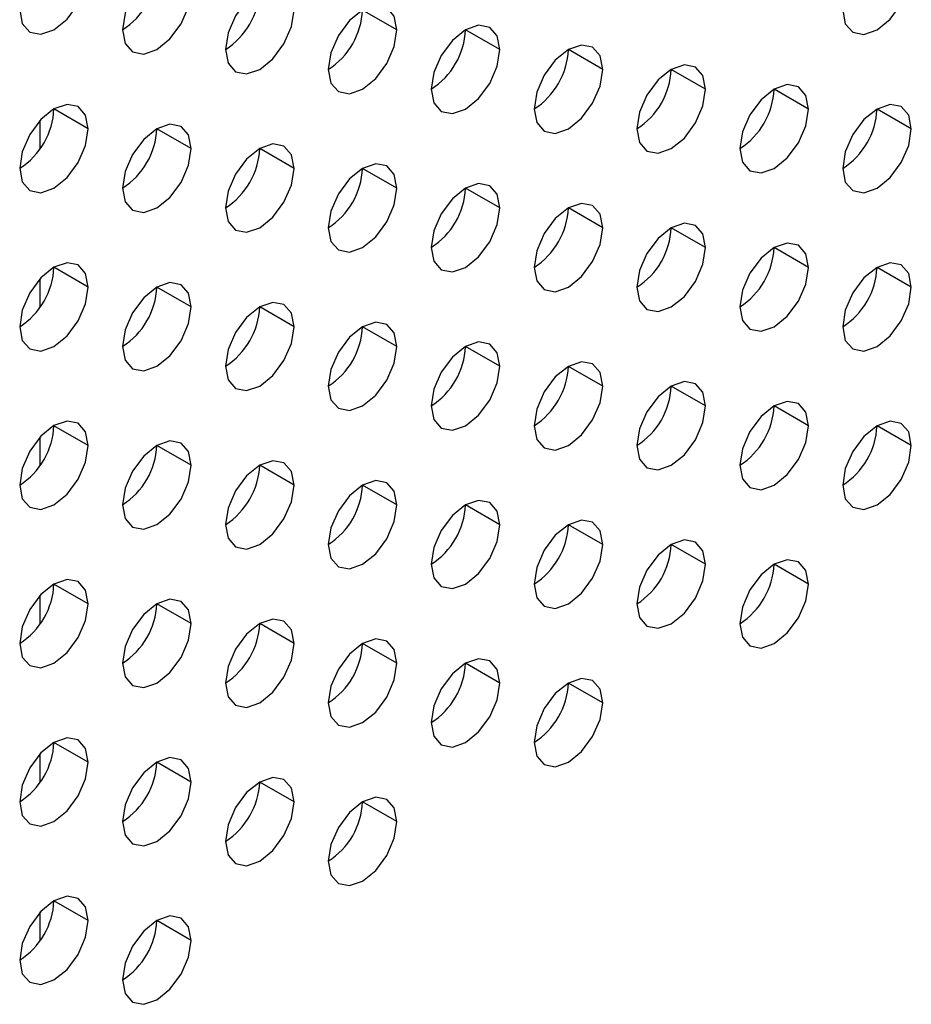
# Model space of a CAD drawing. Header units: millimetres. Extents: x 0 to 1118, y 0 to 864.
# Tile 249 of 256: x 988.1 to 991.16, y 680.08 to 683.47. Entities that reach past the tile are written whole.
import ezdxf

# ---------------------------------------------------------------- set-up
doc = ezdxf.new("R2010")
doc.units = ezdxf.units.MM

msp = doc.modelspace()

# ---------------------------------------------------------------- linework, layer by layer
at = {"color": 7, "linetype": 'Continuous', "lineweight": 25}
for p, q in [((989.3917, 683.4328), (989.2739, 683.5008)), ((989.7453, 683.3647), (989.6275, 683.4327)), ((990.0989, 683.2966), (989.981, 683.3646)), ((990.4524, 683.2285), (990.3346, 683.2966)), ((990.806, 683.1604), (990.6881, 683.2285)), ((988.3311, 683.0926), (988.2132, 683.1607)), ((991.1595, 683.0924), (991.0417, 683.1604)), ((988.1661, 683.0246), (988.1661, 683.1221)), ((988.6846, 683.0245), (988.5668, 683.0926)), ((989.0382, 682.9565), (988.9203, 683.0245)), ((989.3917, 682.8884), (989.2739, 682.9564)), ((989.7453, 682.8203), (989.6275, 682.8883)), ((990.0989, 682.7522), (989.981, 682.8203)), ((990.4524, 682.6842), (990.3346, 682.7522)), ((990.806, 682.6161), (990.6881, 682.6841)), ((988.3311, 682.5483), (988.2132, 682.6163)), ((991.1595, 682.548), (991.0417, 682.616)), ((988.1661, 682.4802), (988.1661, 682.5777)), ((988.6846, 682.4802), (988.5668, 682.5482)), ((989.0382, 682.4121), (988.9203, 682.4801)), ((989.3917, 682.344), (989.2739, 682.4121)), ((989.7453, 682.276), (989.6275, 682.344)), ((990.0989, 682.2079), (989.981, 682.2759)), ((990.4524, 682.1398), (990.3346, 682.2078)), ((990.806, 682.0717), (990.6881, 682.1398)), ((988.3311, 682.0039), (988.2132, 682.0719)), ((991.1595, 682.0036), (991.0417, 682.0717)), ((988.1661, 681.9359), (988.1661, 682.0334)), ((988.6846, 681.9358), (988.5668, 682.0039)), ((989.0382, 681.8677), (988.9203, 681.9358)), ((989.3917, 681.7997), (989.2739, 681.8677)), ((989.7453, 681.7316), (989.6275, 681.7996)), ((990.0989, 681.6635), (989.981, 681.7315)), ((990.4524, 681.5954), (990.3346, 681.6635)), ((990.806, 681.5274), (990.6881, 681.5954)), ((988.3311, 681.4595), (988.2132, 681.5276)), ((988.1661, 681.3915), (988.1661, 681.489)), ((988.6846, 681.3915), (988.5668, 681.4595)), ((989.0382, 681.3234), (988.9203, 681.3914)), ((989.3917, 681.2553), (989.2739, 681.3233)), ((989.7453, 681.1872), (989.6275, 681.2553)), ((990.0989, 681.1192), (989.981, 681.1872)), ((988.3311, 680.9152), (988.2132, 680.9832)), ((988.1661, 680.8471), (988.1661, 680.9447)), ((988.6846, 680.8471), (988.5668, 680.9151)), ((989.0382, 680.779), (988.9203, 680.8471)), ((989.3917, 680.7109), (989.2739, 680.779)), ((988.3311, 680.3708), (988.2132, 680.4389)), ((988.1661, 680.3028), (988.1661, 680.4003)), ((988.6846, 680.3027), (988.5668, 680.3708))]:
    msp.add_line(p, q, dxfattribs=at)
at = {"color": 7, "linetype": 'Continuous', "lineweight": 25, "flags": 128}
for points in [[(988.6846, 683.5689), (988.6757, 683.6158), (988.6501, 683.6452), (988.6119, 683.6526), (988.5668, 683.637), (988.5217, 683.6006), (988.4835, 683.549), (988.4579, 683.4901), (988.4489, 683.4328)], [(988.0954, 683.5009), (988.1044, 683.454), (988.1299, 683.4246), (988.1681, 683.4172), (988.2132, 683.4329), (988.2583, 683.4693), (988.2966, 683.5208), (988.3221, 683.5797), (988.3311, 683.637)], [(990.9238, 683.5007), (990.9328, 683.4538), (990.9583, 683.4243), (990.9966, 683.4169), (991.0417, 683.4326), (991.0868, 683.469), (991.125, 683.5206), (991.1505, 683.5795), (991.1595, 683.6367)], [(989.0382, 683.5008), (989.0292, 683.5477), (989.0037, 683.5771), (988.9654, 683.5846), (988.9203, 683.5689), (988.8752, 683.5325), (988.837, 683.4809), (988.8115, 683.422), (988.8025, 683.3648)], [(988.4489, 683.4328), (988.4579, 683.3859), (988.4835, 683.3565), (988.5217, 683.3491), (988.5668, 683.3648), (988.6119, 683.4012), (988.6501, 683.4528), (988.6757, 683.5117), (988.6846, 683.5689)], [(989.3917, 683.4328), (989.3828, 683.4797), (989.3572, 683.5091), (989.319, 683.5165), (989.2739, 683.5008), (989.2288, 683.4644), (989.1906, 683.4128), (989.165, 683.3539), (989.156, 683.2967)], [(988.8025, 683.3648), (988.8115, 683.3179), (988.837, 683.2885), (988.8752, 683.281), (988.9203, 683.2967), (988.9654, 683.3331), (989.0037, 683.3847), (989.0292, 683.4436), (989.0382, 683.5008)], [(989.7453, 683.3647), (989.7363, 683.4116), (989.7108, 683.441), (989.6726, 683.4484), (989.6275, 683.4327), (989.5824, 683.3963), (989.5441, 683.3448), (989.5186, 683.2859), (989.5096, 683.2286)], [(989.156, 683.2967), (989.165, 683.2498), (989.1906, 683.2204), (989.2288, 683.213), (989.2739, 683.2286), (989.319, 683.265), (989.3572, 683.3166), (989.3828, 683.3755), (989.3917, 683.4328)], [(990.0989, 683.2966), (990.0899, 683.3435), (990.0643, 683.3729), (990.0261, 683.3803), (989.981, 683.3647), (989.9359, 683.3283), (989.8977, 683.2767), (989.8721, 683.2178), (989.8632, 683.1605)], [(989.5096, 683.2286), (989.5186, 683.1817), (989.5441, 683.1523), (989.5824, 683.1449), (989.6275, 683.1605), (989.6726, 683.1969), (989.7108, 683.2485), (989.7363, 683.3074), (989.7453, 683.3647)], [(990.4524, 683.2285), (990.4434, 683.2754), (990.4179, 683.3048), (990.3797, 683.3122), (990.3346, 683.2966), (990.2895, 683.2602), (990.2512, 683.2086), (990.2257, 683.1497), (990.2167, 683.0924)], [(989.8632, 683.1605), (989.8721, 683.1136), (989.8977, 683.0842), (989.9359, 683.0768), (989.981, 683.0925), (990.0261, 683.1289), (990.0643, 683.1804), (990.0899, 683.2393), (990.0989, 683.2966)], [(990.806, 683.1604), (990.797, 683.2073), (990.7714, 683.2367), (990.7332, 683.2442), (990.6881, 683.2285), (990.643, 683.1921), (990.6048, 683.1405), (990.5792, 683.0816), (990.5703, 683.0244)], [(990.2167, 683.0924), (990.2257, 683.0455), (990.2512, 683.0161), (990.2895, 683.0087), (990.3346, 683.0244), (990.3797, 683.0608), (990.4179, 683.1124), (990.4434, 683.1713), (990.4524, 683.2285)], [(988.3311, 683.0926), (988.3221, 683.1395), (988.2966, 683.1689), (988.2583, 683.1764), (988.2132, 683.1607), (988.1681, 683.1243), (988.1299, 683.0727), (988.1044, 683.0138), (988.0954, 682.9566)], [(991.1595, 683.0924), (991.1505, 683.1393), (991.125, 683.1687), (991.0868, 683.1761), (991.0417, 683.1604), (990.9966, 683.124), (990.9583, 683.0724), (990.9328, 683.0136), (990.9238, 682.9563)], [(990.5703, 683.0244), (990.5792, 682.9775), (990.6048, 682.9481), (990.643, 682.9406), (990.6881, 682.9563), (990.7332, 682.9927), (990.7714, 683.0443), (990.797, 683.1032), (990.806, 683.1604)], [(988.6846, 683.0245), (988.6757, 683.0714), (988.6501, 683.1009), (988.6119, 683.1083), (988.5668, 683.0926), (988.5217, 683.0562), (988.4835, 683.0046), (988.4579, 682.9457), (988.4489, 682.8885)], [(988.0954, 682.9566), (988.1044, 682.9097), (988.1299, 682.8803), (988.1681, 682.8728), (988.2132, 682.8885), (988.2583, 682.9249), (988.2966, 682.9765), (988.3221, 683.0354), (988.3311, 683.0926)], [(990.9238, 682.9563), (990.9328, 682.9094), (990.9583, 682.88), (990.9966, 682.8726), (991.0417, 682.8882), (991.0868, 682.9246), (991.125, 682.9762), (991.1505, 683.0351), (991.1595, 683.0924)], [(989.0382, 682.9565), (989.0292, 683.0034), (989.0037, 683.0328), (988.9654, 683.0402), (988.9203, 683.0245), (988.8752, 682.9881), (988.837, 682.9366), (988.8115, 682.8777), (988.8025, 682.8204)], [(988.4489, 682.8885), (988.4579, 682.8416), (988.4835, 682.8122), (988.5217, 682.8047), (988.5668, 682.8204), (988.6119, 682.8568), (988.6501, 682.9084), (988.6757, 682.9673), (988.6846, 683.0245)], [(989.3917, 682.8884), (989.3828, 682.9353), (989.3572, 682.9647), (989.319, 682.9721), (989.2739, 682.9564), (989.2288, 682.9201), (989.1906, 682.8685), (989.165, 682.8096), (989.156, 682.7523)], [(988.8025, 682.8204), (988.8115, 682.7735), (988.837, 682.7441), (988.8752, 682.7367), (988.9203, 682.7523), (988.9654, 682.7887), (989.0037, 682.8403), (989.0292, 682.8992), (989.0382, 682.9565)], [(989.7453, 682.8203), (989.7363, 682.8672), (989.7108, 682.8966), (989.6726, 682.904), (989.6275, 682.8884), (989.5824, 682.852), (989.5441, 682.8004), (989.5186, 682.7415), (989.5096, 682.6842)], [(989.156, 682.7523), (989.165, 682.7054), (989.1906, 682.676), (989.2288, 682.6686), (989.2739, 682.6843), (989.319, 682.7207), (989.3572, 682.7722), (989.3828, 682.8311), (989.3917, 682.8884)], [(990.0989, 682.7522), (990.0899, 682.7991), (990.0643, 682.8285), (990.0261, 682.836), (989.981, 682.8203), (989.9359, 682.7839), (989.8977, 682.7323), (989.8721, 682.6734), (989.8632, 682.6162)], [(989.5096, 682.6842), (989.5186, 682.6373), (989.5441, 682.6079), (989.5824, 682.6005), (989.6275, 682.6162), (989.6726, 682.6526), (989.7108, 682.7042), (989.7363, 682.7631), (989.7453, 682.8203)], [(990.4524, 682.6842), (990.4434, 682.7311), (990.4179, 682.7605), (990.3797, 682.7679), (990.3346, 682.7522), (990.2895, 682.7158), (990.2512, 682.6642), (990.2257, 682.6053), (990.2167, 682.5481)], [(989.8632, 682.6162), (989.8721, 682.5693), (989.8977, 682.5399), (989.9359, 682.5324), (989.981, 682.5481), (990.0261, 682.5845), (990.0643, 682.6361), (990.0899, 682.695), (990.0989, 682.7522)], [(990.806, 682.6161), (990.797, 682.663), (990.7714, 682.6924), (990.7332, 682.6998), (990.6881, 682.6841), (990.643, 682.6477), (990.6048, 682.5962), (990.5792, 682.5373), (990.5703, 682.48)], [(990.2167, 682.5481), (990.2257, 682.5012), (990.2512, 682.4718), (990.2895, 682.4644), (990.3346, 682.48), (990.3797, 682.5164), (990.4179, 682.568), (990.4434, 682.6269), (990.4524, 682.6842)], [(988.3311, 682.5483), (988.3221, 682.5952), (988.2966, 682.6246), (988.2583, 682.632), (988.2132, 682.6163), (988.1681, 682.5799), (988.1299, 682.5284), (988.1044, 682.4695), (988.0954, 682.4122)], [(991.1595, 682.548), (991.1505, 682.5949), (991.125, 682.6243), (991.0868, 682.6317), (991.0417, 682.6161), (990.9966, 682.5797), (990.9583, 682.5281), (990.9328, 682.4692), (990.9238, 682.4119)], [(990.5703, 682.48), (990.5792, 682.4331), (990.6048, 682.4037), (990.643, 682.3963), (990.6881, 682.412), (990.7332, 682.4483), (990.7714, 682.4999), (990.797, 682.5588), (990.806, 682.6161)], [(988.6846, 682.4802), (988.6757, 682.5271), (988.6501, 682.5565), (988.6119, 682.5639), (988.5668, 682.5482), (988.5217, 682.5118), (988.4835, 682.4603), (988.4579, 682.4014), (988.4489, 682.3441)], [(988.0954, 682.4122), (988.1044, 682.3653), (988.1299, 682.3359), (988.1681, 682.3285), (988.2132, 682.3441), (988.2583, 682.3805), (988.2966, 682.4321), (988.3221, 682.491), (988.3311, 682.5483)], [(990.9238, 682.4119), (990.9328, 682.365), (990.9583, 682.3356), (990.9966, 682.3282), (991.0417, 682.3439), (991.0868, 682.3803), (991.125, 682.4318), (991.1505, 682.4907), (991.1595, 682.548)], [(989.0382, 682.4121), (989.0292, 682.459), (989.0037, 682.4884), (988.9654, 682.4958), (988.9203, 682.4802), (988.8752, 682.4438), (988.837, 682.3922), (988.8115, 682.3333), (988.8025, 682.276)], [(988.4489, 682.3441), (988.4579, 682.2972), (988.4835, 682.2678), (988.5217, 682.2604), (988.5668, 682.2761), (988.6119, 682.3125), (988.6501, 682.364), (988.6757, 682.4229), (988.6846, 682.4802)], [(989.3917, 682.344), (989.3828, 682.3909), (989.3572, 682.4203), (989.319, 682.4278), (989.2739, 682.4121), (989.2288, 682.3757), (989.1906, 682.3241), (989.165, 682.2652), (989.156, 682.208)], [(988.8025, 682.276), (988.8115, 682.2291), (988.837, 682.1997), (988.8752, 682.1923), (988.9203, 682.208), (988.9654, 682.2444), (989.0037, 682.296), (989.0292, 682.3549), (989.0382, 682.4121)], [(989.7453, 682.276), (989.7363, 682.3229), (989.7108, 682.3523), (989.6726, 682.3597), (989.6275, 682.344), (989.5824, 682.3076), (989.5441, 682.256), (989.5186, 682.1971), (989.5096, 682.1399)], [(989.156, 682.208), (989.165, 682.1611), (989.1906, 682.1317), (989.2288, 682.1242), (989.2739, 682.1399), (989.319, 682.1763), (989.3572, 682.2279), (989.3828, 682.2868), (989.3917, 682.344)], [(989.5096, 682.1399), (989.5186, 682.093), (989.5441, 682.0636), (989.5824, 682.0562), (989.6275, 682.0718), (989.6726, 682.1082), (989.7108, 682.1598), (989.7363, 682.2187), (989.7453, 682.276)], [(990.0989, 682.2079), (990.0899, 682.2548), (990.0643, 682.2842), (990.0261, 682.2916), (989.981, 682.2759), (989.9359, 682.2395), (989.8977, 682.188), (989.8721, 682.1291), (989.8632, 682.0718)], [(989.8632, 682.0718), (989.8721, 682.0249), (989.8977, 681.9955), (989.9359, 681.9881), (989.981, 682.0038), (990.0261, 682.0401), (990.0643, 682.0917), (990.0899, 682.1506), (990.0989, 682.2079)], [(990.4524, 682.1398), (990.4434, 682.1867), (990.4179, 682.2161), (990.3797, 682.2235), (990.3346, 682.2079), (990.2895, 682.1715), (990.2512, 682.1199), (990.2257, 682.061), (990.2167, 682.0037)], [(990.2167, 682.0037), (990.2257, 681.9568), (990.2512, 681.9274), (990.2895, 681.92), (990.3346, 681.9357), (990.3797, 681.9721), (990.4179, 682.0236), (990.4434, 682.0825), (990.4524, 682.1398)], [(990.806, 682.0717), (990.797, 682.1186), (990.7714, 682.148), (990.7332, 682.1555), (990.6881, 682.1398), (990.643, 682.1034), (990.6048, 682.0518), (990.5792, 681.9929), (990.5703, 681.9357)], [(988.3311, 682.0039), (988.3221, 682.0508), (988.2966, 682.0802), (988.2583, 682.0876), (988.2132, 682.072), (988.1681, 682.0356), (988.1299, 681.984), (988.1044, 681.9251), (988.0954, 681.8678)], [(990.5703, 681.9357), (990.5792, 681.8887), (990.6048, 681.8593), (990.643, 681.8519), (990.6881, 681.8676), (990.7332, 681.904), (990.7714, 681.9556), (990.797, 682.0145), (990.806, 682.0717)], [(991.1595, 682.0036), (991.1505, 682.0505), (991.125, 682.0799), (991.0868, 682.0874), (991.0417, 682.0717), (990.9966, 682.0353), (990.9583, 681.9837), (990.9328, 681.9248), (990.9238, 681.8676)], [(988.0954, 681.8678), (988.1044, 681.8209), (988.1299, 681.7915), (988.1681, 681.7841), (988.2132, 681.7998), (988.2583, 681.8362), (988.2966, 681.8877), (988.3221, 681.9466), (988.3311, 682.0039)], [(988.6846, 681.9358), (988.6757, 681.9827), (988.6501, 682.0121), (988.6119, 682.0196), (988.5668, 682.0039), (988.5217, 681.9675), (988.4835, 681.9159), (988.4579, 681.857), (988.4489, 681.7998)], [(990.9238, 681.8676), (990.9328, 681.8207), (990.9583, 681.7913), (990.9966, 681.7838), (991.0417, 681.7995), (991.0868, 681.8359), (991.125, 681.8875), (991.1505, 681.9464), (991.1595, 682.0036)], [(988.4489, 681.7998), (988.4579, 681.7529), (988.4835, 681.7235), (988.5217, 681.716), (988.5668, 681.7317), (988.6119, 681.7681), (988.6501, 681.8197), (988.6757, 681.8786), (988.6846, 681.9358)], [(989.0382, 681.8677), (989.0292, 681.9146), (989.0037, 681.9441), (988.9654, 681.9515), (988.9203, 681.9358), (988.8752, 681.8994), (988.837, 681.8478), (988.8115, 681.7889), (988.8025, 681.7317)], [(988.8025, 681.7317), (988.8115, 681.6848), (988.837, 681.6554), (988.8752, 681.6479), (988.9203, 681.6636), (988.9654, 681.7), (989.0037, 681.7516), (989.0292, 681.8105), (989.0382, 681.8677)], [(989.3917, 681.7997), (989.3828, 681.8466), (989.3572, 681.876), (989.319, 681.8834), (989.2739, 681.8677), (989.2288, 681.8313), (989.1906, 681.7798), (989.165, 681.7209), (989.156, 681.6636)], [(989.156, 681.6636), (989.165, 681.6167), (989.1906, 681.5873), (989.2288, 681.5799), (989.2739, 681.5955), (989.319, 681.6319), (989.3572, 681.6835), (989.3828, 681.7424), (989.3917, 681.7997)], [(989.7453, 681.7316), (989.7363, 681.7785), (989.7108, 681.8079), (989.6726, 681.8153), (989.6275, 681.7996), (989.5824, 681.7633), (989.5441, 681.7117), (989.5186, 681.6528), (989.5096, 681.5955)], [(989.5096, 681.5955), (989.5186, 681.5486), (989.5441, 681.5192), (989.5824, 681.5118), (989.6275, 681.5275), (989.6726, 681.5639), (989.7108, 681.6154), (989.7363, 681.6743), (989.7453, 681.7316)], [(990.0989, 681.6635), (990.0899, 681.7104), (990.0643, 681.7398), (990.0261, 681.7472), (989.981, 681.7316), (989.9359, 681.6952), (989.8977, 681.6436), (989.8721, 681.5847), (989.8632, 681.5274)], [(989.8632, 681.5274), (989.8721, 681.4805), (989.8977, 681.4511), (989.9359, 681.4437), (989.981, 681.4594), (990.0261, 681.4958), (990.0643, 681.5474), (990.0899, 681.6063), (990.0989, 681.6635)], [(990.4524, 681.5954), (990.4434, 681.6423), (990.4179, 681.6717), (990.3797, 681.6792), (990.3346, 681.6635), (990.2895, 681.6271), (990.2512, 681.5755), (990.2257, 681.5166), (990.2167, 681.4594)], [(990.2167, 681.4594), (990.2257, 681.4125), (990.2512, 681.3831), (990.2895, 681.3756), (990.3346, 681.3913), (990.3797, 681.4277), (990.4179, 681.4793), (990.4434, 681.5382), (990.4524, 681.5954)], [(990.806, 681.5274), (990.797, 681.5743), (990.7714, 681.6037), (990.7332, 681.6111), (990.6881, 681.5954), (990.643, 681.559), (990.6048, 681.5074), (990.5792, 681.4485), (990.5703, 681.3913)], [(988.3311, 681.4595), (988.3221, 681.5064), (988.2966, 681.5358), (988.2583, 681.5433), (988.2132, 681.5276), (988.1681, 681.4912), (988.1299, 681.4396), (988.1044, 681.3807), (988.0954, 681.3235)], [(990.5703, 681.3913), (990.5792, 681.3444), (990.6048, 681.315), (990.643, 681.3076), (990.6881, 681.3232), (990.7332, 681.3596), (990.7714, 681.4112), (990.797, 681.4701), (990.806, 681.5274)], [(988.0954, 681.3235), (988.1044, 681.2766), (988.1299, 681.2472), (988.1681, 681.2397), (988.2132, 681.2554), (988.2583, 681.2918), (988.2966, 681.3434), (988.3221, 681.4023), (988.3311, 681.4595)], [(988.6846, 681.3915), (988.6757, 681.4384), (988.6501, 681.4678), (988.6119, 681.4752), (988.5668, 681.4595), (988.5217, 681.4231), (988.4835, 681.3716), (988.4579, 681.3127), (988.4489, 681.2554)], [(988.4489, 681.2554), (988.4579, 681.2085), (988.4835, 681.1791), (988.5217, 681.1717), (988.5668, 681.1873), (988.6119, 681.2237), (988.6501, 681.2753), (988.6757, 681.3342), (988.6846, 681.3915)], [(989.0382, 681.3234), (989.0292, 681.3703), (989.0037, 681.3997), (988.9654, 681.4071), (988.9203, 681.3914), (988.8752, 681.355), (988.837, 681.3035), (988.8115, 681.2446), (988.8025, 681.1873)], [(988.8025, 681.1873), (988.8115, 681.1404), (988.837, 681.111), (988.8752, 681.1036), (988.9203, 681.1193), (988.9654, 681.1557), (989.0037, 681.2072), (989.0292, 681.2661), (989.0382, 681.3234)], [(989.3917, 681.2553), (989.3828, 681.3022), (989.3572, 681.3316), (989.319, 681.339), (989.2739, 681.3234), (989.2288, 681.287), (989.1906, 681.2354), (989.165, 681.1765), (989.156, 681.1192)], [(989.156, 681.1192), (989.165, 681.0723), (989.1906, 681.0429), (989.2288, 681.0355), (989.2739, 681.0512), (989.319, 681.0876), (989.3572, 681.1392), (989.3828, 681.1981), (989.3917, 681.2553)], [(989.7453, 681.1872), (989.7363, 681.2341), (989.7108, 681.2635), (989.6726, 681.271), (989.6275, 681.2553), (989.5824, 681.2189), (989.5441, 681.1673), (989.5186, 681.1084), (989.5096, 681.0512)], [(989.5096, 681.0512), (989.5186, 681.0043), (989.5441, 680.9749), (989.5824, 680.9674), (989.6275, 680.9831), (989.6726, 681.0195), (989.7108, 681.0711), (989.7363, 681.13), (989.7453, 681.1872)], [(990.0989, 681.1192), (990.0899, 681.1661), (990.0643, 681.1955), (990.0261, 681.2029), (989.981, 681.1872), (989.9359, 681.1508), (989.8977, 681.0992), (989.8721, 681.0403), (989.8632, 680.9831)], [(989.8632, 680.9831), (989.8721, 680.9362), (989.8977, 680.9068), (989.9359, 680.8994), (989.981, 680.915), (990.0261, 680.9514), (990.0643, 681.003), (990.0899, 681.0619), (990.0989, 681.1192)], [(988.3311, 680.9152), (988.3221, 680.9621), (988.2966, 680.9915), (988.2583, 680.9989), (988.2132, 680.9832), (988.1681, 680.9468), (988.1299, 680.8953), (988.1044, 680.8364), (988.0954, 680.7791)], [(988.0954, 680.7791), (988.1044, 680.7322), (988.1299, 680.7028), (988.1681, 680.6954), (988.2132, 680.7111), (988.2583, 680.7475), (988.2966, 680.799), (988.3221, 680.8579), (988.3311, 680.9152)], [(988.6846, 680.8471), (988.6757, 680.894), (988.6501, 680.9234), (988.6119, 680.9308), (988.5668, 680.9152), (988.5217, 680.8788), (988.4835, 680.8272), (988.4579, 680.7683), (988.4489, 680.711)], [(988.4489, 680.711), (988.4579, 680.6641), (988.4835, 680.6347), (988.5217, 680.6273), (988.5668, 680.643), (988.6119, 680.6794), (988.6501, 680.7309), (988.6757, 680.7898), (988.6846, 680.8471)], [(989.0382, 680.779), (989.0292, 680.8259), (989.0037, 680.8553), (988.9654, 680.8628), (988.9203, 680.8471), (988.8752, 680.8107), (988.837, 680.7591), (988.8115, 680.7002), (988.8025, 680.643)], [(988.8025, 680.643), (988.8115, 680.5961), (988.837, 680.5667), (988.8752, 680.5592), (988.9203, 680.5749), (988.9654, 680.6113), (989.0037, 680.6629), (989.0292, 680.7218), (989.0382, 680.779)], [(989.3917, 680.7109), (989.3828, 680.7579), (989.3572, 680.7873), (989.319, 680.7947), (989.2739, 680.779), (989.2288, 680.7426), (989.1906, 680.691), (989.165, 680.6321), (989.156, 680.5749)], [(989.156, 680.5749), (989.165, 680.528), (989.1906, 680.4986), (989.2288, 680.4911), (989.2739, 680.5068), (989.319, 680.5432), (989.3572, 680.5948), (989.3828, 680.6537), (989.3917, 680.7109)], [(988.3311, 680.3708), (988.3221, 680.4177), (988.2966, 680.4471), (988.2583, 680.4546), (988.2132, 680.4389), (988.1681, 680.4025), (988.1299, 680.3509), (988.1044, 680.292), (988.0954, 680.2348)], [(988.0954, 680.2348), (988.1044, 680.1879), (988.1299, 680.1585), (988.1681, 680.151), (988.2132, 680.1667), (988.2583, 680.2031), (988.2966, 680.2547), (988.3221, 680.3136), (988.3311, 680.3708)], [(988.6846, 680.3027), (988.6757, 680.3496), (988.6501, 680.379), (988.6119, 680.3865), (988.5668, 680.3708), (988.5217, 680.3344), (988.4835, 680.2828), (988.4579, 680.2239), (988.4489, 680.1667)], [(988.4489, 680.1667), (988.4579, 680.1198), (988.4835, 680.0904), (988.5217, 680.0829), (988.5668, 680.0986), (988.6119, 680.135), (988.6501, 680.1866), (988.6757, 680.2455), (988.6846, 680.3027)]]:
    msp.add_lwpolyline(points, dxfattribs=at)
at = {"color": 7, "linetype": 'Continuous', "lineweight": 25}
for centre in [(988.3109, 683.6486), (988.6645, 683.5805), (989.018, 683.5124), (989.3716, 683.4444), (989.7251, 683.3763), (990.0787, 683.3082), (990.4322, 683.2401), (987.9574, 683.1723), (990.7858, 683.172), (988.3109, 683.1042), (988.6645, 683.0361), (989.018, 682.9681), (989.3716, 682.9), (989.7251, 682.8319), (990.0787, 682.7638), (990.4322, 682.6958), (987.9574, 682.6279), (990.7858, 682.6277), (988.3109, 682.5599), (988.6645, 682.4918), (989.018, 682.4237), (989.3716, 682.3556), (989.7251, 682.2876), (990.0787, 682.2195), (990.4322, 682.1514), (987.9574, 682.0836), (990.7858, 682.0833), (988.3109, 682.0155), (988.6645, 681.9474), (989.018, 681.8793), (989.3716, 681.8113), (989.7251, 681.7432), (990.0787, 681.6751), (990.4322, 681.607), (987.9574, 681.5392), (988.3109, 681.4711), (988.6645, 681.4031), (989.018, 681.335), (989.3716, 681.2669), (989.7251, 681.1988), (987.9574, 680.9949), (988.3109, 680.9268), (988.6645, 680.8587), (989.018, 680.7906), (987.9574, 680.4505), (988.3109, 680.3824)]:
    msp.add_arc(centre, 0.2561, 302.6055, 357.3945, dxfattribs=at)

doc.saveas('drawing.dxf')
